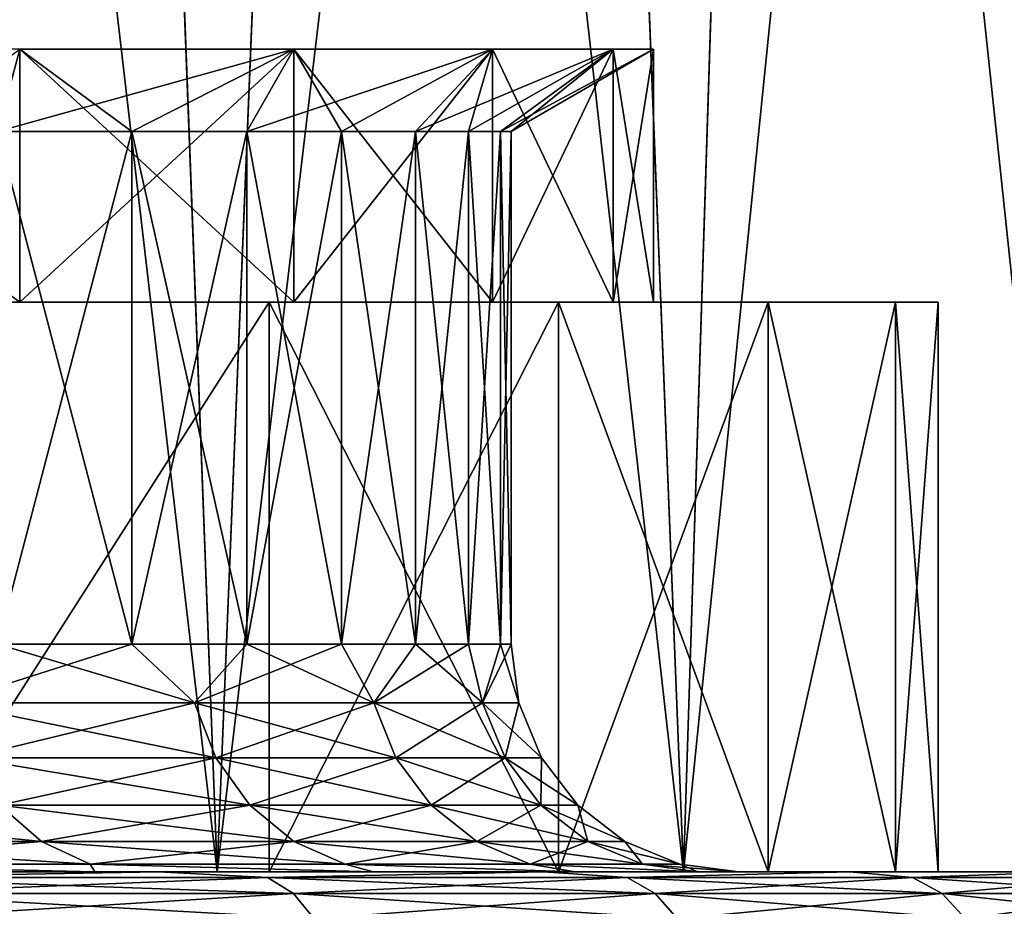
# Model space of a CAD drawing. Header units: millimetres. Extents: x -128 to 173, y -40 to 30.
# Tile 130 of 256: x 7.89 to 9.62, y -28.06 to -26.5. Entities that reach past the tile are written whole.
import ezdxf

# ---------------------------------------------------------------- set-up
doc = ezdxf.new("R2010")
doc.units = ezdxf.units.MM
doc.header["$LTSCALE"] = 56.728605
for name, color, linetype in [('11', 7, 'CONTINUOUS'), ('12', 7, 'CONTINUOUS'), ('13', 7, 'CONTINUOUS'), ('145', 7, 'CONTINUOUS'), ('146', 7, 'CONTINUOUS'), ('147', 7, 'CONTINUOUS'), ('148', 7, 'CONTINUOUS'), ('149', 7, 'CONTINUOUS'), ('150', 7, 'CONTINUOUS'), ('151', 7, 'CONTINUOUS'), ('152', 7, 'CONTINUOUS'), ('153', 7, 'CONTINUOUS'), ('154', 7, 'CONTINUOUS'), ('155', 7, 'CONTINUOUS'), ('156', 7, 'CONTINUOUS'), ('33', 7, 'CONTINUOUS'), ('34', 7, 'CONTINUOUS')]:
    doc.layers.add(name, color=color, linetype=linetype)

msp = doc.modelspace()

# ---------------------------------------------------------------- linework, layer by layer
at = {"layer": '11', "color": 7, "linetype": 'CONTINUOUS'}
for points in [[(8.2336, -28, 7.2943), (7.2943, -28, 8.2336), (6.4061, -28, 7.7436), (8.2336, -28, 7.2943)], [(7.3261, -28, 6.8797), (8.2336, -28, 7.2943), (6.4061, -28, 7.7436), (7.3261, -28, 6.8797)], [(7.2943, -28, -8.2336), (8.2336, -28, -7.2943), (6.4061, -28, -7.7436), (7.2943, -28, -8.2336)], [(6.4061, -28, -7.7436), (8.2336, -28, -7.2943), (7.3261, -28, -6.8797), (6.4061, -28, -7.7436)], [(9.0528, -28, 6.2487), (8.2336, -28, 7.2943), (7.3261, -28, 6.8797), (9.0528, -28, 6.2487)], [(8.1306, -28, 5.9072), (9.0528, -28, 6.2487), (7.3261, -28, 6.8797), (8.1306, -28, 5.9072)], [(8.2336, -28, -7.2943), (9.0528, -28, -6.2487), (7.3261, -28, -6.8797), (8.2336, -28, -7.2943)], [(7.3261, -28, -6.8797), (9.0528, -28, -6.2487), (8.1306, -28, -5.9072), (7.3261, -28, -6.8797)], [(9.74, -28, 5.1119), (9.0528, -28, 6.2487), (8.1306, -28, 5.9072), (9.74, -28, 5.1119)], [(8.8069, -28, 4.8416), (9.74, -28, 5.1119), (8.1306, -28, 5.9072), (8.8069, -28, 4.8416)], [(9.0528, -28, -6.2487), (9.74, -28, -5.1119), (8.1306, -28, -5.9072), (9.0528, -28, -6.2487)], [(8.1306, -28, -5.9072), (9.74, -28, -5.1119), (8.8069, -28, -4.8416), (8.1306, -28, -5.9072)], [(10.2852, -28, 3.9006), (9.74, -28, 5.1119), (8.8069, -28, 4.8416), (10.2852, -28, 3.9006)], [(9.3442, -28, 3.6997), (10.2852, -28, 3.9006), (8.8069, -28, 4.8416), (9.3442, -28, 3.6997)], [(9.74, -28, -5.1119), (10.2852, -28, -3.9006), (8.8069, -28, -4.8416), (9.74, -28, -5.1119)], [(8.8069, -28, -4.8416), (10.2852, -28, -3.9006), (9.3442, -28, -3.6997), (8.8069, -28, -4.8416)], [(10.6804, -28, 2.6324), (10.2852, -28, 3.9006), (9.3442, -28, 3.6997), (10.6804, -28, 2.6324)], [(9.7343, -28, 2.4993), (10.6804, -28, 2.6324), (9.3442, -28, 3.6997), (9.7343, -28, 2.4993)], [(10.2852, -28, -3.9006), (10.6804, -28, -2.6324), (9.3442, -28, -3.6997), (10.2852, -28, -3.9006)], [(9.3442, -28, -3.6997), (10.6804, -28, -2.6324), (9.7343, -28, -2.4993), (9.3442, -28, -3.6997)]]:
    msp.add_3dface(points, dxfattribs=at)
at = {"layer": '12', "color": 7, "linetype": 'CONTINUOUS'}
for points in [[(8.0246, -22.4815, -7.6638), (7.2943, -28, -8.2336), (7.5694, -22.2914, -8.1183), (8.0246, -22.4815, -7.6638)], [(8.2336, -28, -7.2943), (7.2943, -28, -8.2336), (8.0246, -22.4815, -7.6638), (8.2336, -28, -7.2943)], [(8.4515, -22.6683, -7.1852), (8.2336, -28, -7.2943), (8.0246, -22.4815, -7.6638), (8.4515, -22.6683, -7.1852)], [(8.8479, -22.849, -6.6858), (8.2336, -28, -7.2943), (8.4515, -22.6683, -7.1852), (8.8479, -22.849, -6.6858)], [(9.0528, -28, -6.2487), (8.2336, -28, -7.2943), (8.8479, -22.849, -6.6858), (9.0528, -28, -6.2487)], [(9.212, -23.021, -6.1691), (9.0528, -28, -6.2487), (8.8479, -22.849, -6.6858), (9.212, -23.021, -6.1691)], [(9.5429, -23.182, -5.6382), (9.0528, -28, -6.2487), (9.212, -23.021, -6.1691), (9.5429, -23.182, -5.6382)], [(9.74, -28, -5.1119), (9.0528, -28, -6.2487), (9.5429, -23.182, -5.6382), (9.74, -28, -5.1119)], [(9.8403, -23.3306, -5.096), (9.74, -28, -5.1119), (9.5429, -23.182, -5.6382), (9.8403, -23.3306, -5.096)]]:
    msp.add_3dface(points, dxfattribs=at)
at = {"layer": '13', "color": 7, "linetype": 'CONTINUOUS'}
for points in [[(7.2943, -28, 8.2336), (8.2336, -28, 7.2943), (7.5673, -22.2906, 8.1203), (7.2943, -28, 8.2336)], [(7.5673, -22.2906, 8.1203), (8.2336, -28, 7.2943), (8.0232, -22.4809, 7.6653), (7.5673, -22.2906, 8.1203)], [(8.0232, -22.4809, 7.6653), (8.2336, -28, 7.2943), (8.4506, -22.6679, 7.1863), (8.0232, -22.4809, 7.6653)], [(8.2336, -28, 7.2943), (9.0528, -28, 6.2487), (8.4506, -22.6679, 7.1863), (8.2336, -28, 7.2943)], [(8.4506, -22.6679, 7.1863), (9.0528, -28, 6.2487), (8.8471, -22.8487, 6.6869), (8.4506, -22.6679, 7.1863)], [(8.8471, -22.8487, 6.6869), (9.0528, -28, 6.2487), (9.2115, -23.0207, 6.17), (8.8471, -22.8487, 6.6869)], [(9.0528, -28, 6.2487), (9.74, -28, 5.1119), (9.2115, -23.0207, 6.17), (9.0528, -28, 6.2487)], [(9.2115, -23.0207, 6.17), (9.74, -28, 5.1119), (9.5426, -23.1818, 5.6387), (9.2115, -23.0207, 6.17)], [(9.5426, -23.1818, 5.6387), (9.74, -28, 5.1119), (9.84, -23.3304, 5.0965), (9.5426, -23.1818, 5.6387)]]:
    msp.add_3dface(points, dxfattribs=at)
at = {"layer": '145', "color": 7, "linetype": 'CONTINUOUS'}
for points in [[(7.8868, -27, 4.3357), (7.2812, -27, 5.2901), (7.8868, -26.5557, 4.3358), (7.8868, -27, 4.3357)], [(8.368, -27, 3.3131), (7.8868, -27, 4.3357), (8.368, -26.5557, 3.3131), (8.368, -27, 3.3131)], [(8.368, -26.5557, 3.3131), (7.8868, -27, 4.3357), (7.8868, -26.5557, 4.3358), (8.368, -26.5557, 3.3131)], [(8.7173, -27, 2.2382), (8.368, -27, 3.3131), (8.7172, -26.5557, 2.2382), (8.7173, -27, 2.2382)], [(8.7172, -26.5557, 2.2382), (8.368, -27, 3.3131), (8.368, -26.5557, 3.3131), (8.7172, -26.5557, 2.2382)], [(8.929, -26.5557, 1.128), (8.7173, -27, 2.2382), (8.7172, -26.5557, 2.2382), (8.929, -26.5557, 1.128)], [(8.929, -27, 1.128), (8.7173, -27, 2.2382), (8.929, -26.5557, 1.128), (8.929, -27, 1.128)], [(9, -27), (8.929, -27, 1.128), (9, -26.5557), (9, -27)], [(9, -26.5557), (8.929, -27, 1.128), (8.929, -26.5557, 1.128), (9, -26.5557)]]:
    msp.add_3dface(points, dxfattribs=at)
at = {"layer": '146', "color": 7, "linetype": 'CONTINUOUS'}
for points in [[(7.2812, -27, 5.2901), (7.8868, -27, 4.3357), (8.3249, -27, 4.5767), (7.2812, -27, 5.2901)], [(7.6856, -27, 5.584), (7.2812, -27, 5.2901), (8.3249, -27, 4.5767), (7.6856, -27, 5.584)], [(7.6856, -27, -5.584), (8.3249, -27, -4.5767), (7.2812, -27, -5.2901), (7.6856, -27, -5.584)], [(7.2812, -27, -5.2901), (8.3249, -27, -4.5767), (7.8868, -27, -4.3357), (7.2812, -27, -5.2901)], [(7.8868, -27, 4.3357), (8.368, -27, 3.3131), (8.8329, -27, 3.4972), (7.8868, -27, 4.3357)], [(8.3249, -27, 4.5767), (7.8868, -27, 4.3357), (8.8329, -27, 3.4972), (8.3249, -27, 4.5767)], [(8.3249, -27, -4.5767), (8.8329, -27, -3.4972), (7.8868, -27, -4.3357), (8.3249, -27, -4.5767)], [(7.8868, -27, -4.3357), (8.8329, -27, -3.4972), (8.368, -27, -3.3131), (7.8868, -27, -4.3357)], [(8.368, -27, 3.3131), (8.7173, -27, 2.2382), (9.2015, -27, 2.3626), (8.368, -27, 3.3131)], [(8.8329, -27, 3.4972), (8.368, -27, 3.3131), (9.2015, -27, 2.3626), (8.8329, -27, 3.4972)], [(8.8329, -27, -3.4972), (9.2015, -27, -2.3626), (8.368, -27, -3.3131), (8.8329, -27, -3.4972)], [(8.368, -27, -3.3131), (9.2015, -27, -2.3626), (8.7173, -27, -2.2382), (8.368, -27, -3.3131)], [(8.7173, -27, 2.2382), (8.929, -27, 1.128), (9.4251, -27, 1.1907), (8.7173, -27, 2.2382)], [(9.2015, -27, 2.3626), (8.7173, -27, 2.2382), (9.4251, -27, 1.1907), (9.2015, -27, 2.3626)], [(9.2015, -27, -2.3626), (9.4251, -27, -1.1907), (8.7173, -27, -2.2382), (9.2015, -27, -2.3626)], [(8.7173, -27, -2.2382), (9.4251, -27, -1.1907), (8.929, -27, -1.128), (8.7173, -27, -2.2382)], [(8.929, -27, 1.128), (9, -27), (9.4251, -27, 1.1907), (8.929, -27, 1.128)], [(9.5, -27), (9, -27), (8.929, -27, -1.128), (9.5, -27)], [(9.4251, -27, -1.1907), (9.5, -27), (8.929, -27, -1.128), (9.4251, -27, -1.1907)], [(9, -27), (9.5, -27), (9.4251, -27, 1.1907), (9, -27)]]:
    msp.add_3dface(points, dxfattribs=at)
at = {"layer": '147', "color": 7, "linetype": 'CONTINUOUS'}
for points in [[(7.6856, -27, 5.584), (8.3249, -27, 4.5767), (7.6857, -28, 5.584), (7.6856, -27, 5.584)], [(7.6857, -28, 5.584), (8.3249, -27, 4.5767), (8.3249, -28, 4.5766), (7.6857, -28, 5.584)], [(8.3249, -27, 4.5767), (8.8329, -27, 3.4972), (8.3249, -28, 4.5766), (8.3249, -27, 4.5767)], [(8.3249, -28, 4.5766), (8.8329, -27, 3.4972), (8.8329, -28, 3.4972), (8.3249, -28, 4.5766)], [(8.8329, -27, 3.4972), (9.2015, -27, 2.3626), (8.8329, -28, 3.4972), (8.8329, -27, 3.4972)], [(8.8329, -28, 3.4972), (9.2015, -27, 2.3626), (9.2015, -28, 2.3625), (8.8329, -28, 3.4972)], [(9.2015, -27, 2.3626), (9.4251, -27, 1.1907), (9.2015, -28, 2.3625), (9.2015, -27, 2.3626)], [(9.2015, -28, 2.3625), (9.4251, -27, 1.1907), (9.4251, -28, 1.1907), (9.2015, -28, 2.3625)], [(9.4251, -27, 1.1907), (9.5, -27), (9.4251, -28, 1.1907), (9.4251, -27, 1.1907)], [(9.5, -27), (9.5, -28), (9.4251, -28, 1.1907), (9.5, -27)]]:
    msp.add_3dface(points, dxfattribs=at)
at = {"layer": '148', "color": 7, "linetype": 'CONTINUOUS'}
for points in [[(8.3249, -27, -4.5767), (7.6856, -27, -5.584), (7.6857, -28, -5.584), (8.3249, -27, -4.5767)], [(8.3249, -28, -4.5766), (8.3249, -27, -4.5767), (7.6857, -28, -5.584), (8.3249, -28, -4.5766)], [(8.8329, -27, -3.4972), (8.3249, -27, -4.5767), (8.8329, -28, -3.4972), (8.8329, -27, -3.4972)], [(8.8329, -28, -3.4972), (8.3249, -27, -4.5767), (8.3249, -28, -4.5766), (8.8329, -28, -3.4972)], [(9.2015, -27, -2.3626), (8.8329, -27, -3.4972), (9.2015, -28, -2.3625), (9.2015, -27, -2.3626)], [(9.2015, -28, -2.3625), (8.8329, -27, -3.4972), (8.8329, -28, -3.4972), (9.2015, -28, -2.3625)], [(9.4251, -27, -1.1907), (9.2015, -27, -2.3626), (9.4251, -28, -1.1907), (9.4251, -27, -1.1907)], [(9.4251, -28, -1.1907), (9.2015, -27, -2.3626), (9.2015, -28, -2.3625), (9.4251, -28, -1.1907)], [(9.5, -27), (9.4251, -27, -1.1907), (9.5, -28), (9.5, -27)], [(9.5, -28), (9.4251, -27, -1.1907), (9.4251, -28, -1.1907), (9.5, -28)]]:
    msp.add_3dface(points, dxfattribs=at)
at = {"layer": '149', "color": 7, "linetype": 'CONTINUOUS'}
for points in [[(7.6857, -28, 5.584), (8.3249, -28, 4.5766), (7.4028, -28, 5.3779), (7.6857, -28, 5.584)], [(7.4028, -28, 5.3779), (8.3249, -28, 4.5766), (8.0185, -28, 4.4076), (7.4028, -28, 5.3779)], [(8.3249, -28, -4.5766), (7.6857, -28, -5.584), (7.4028, -28, -5.3778), (8.3249, -28, -4.5766)], [(8.0185, -28, -4.4075), (8.3249, -28, -4.5766), (7.4028, -28, -5.3778), (8.0185, -28, -4.4075)], [(8.3249, -28, 4.5766), (8.8329, -28, 3.4972), (8.0185, -28, 4.4076), (8.3249, -28, 4.5766)], [(8.0185, -28, 4.4076), (8.8329, -28, 3.4972), (8.5077, -28, 3.3678), (8.0185, -28, 4.4076)], [(8.8329, -28, -3.4972), (8.3249, -28, -4.5766), (8.0185, -28, -4.4075), (8.8329, -28, -3.4972)], [(8.5077, -28, -3.3678), (8.8329, -28, -3.4972), (8.0185, -28, -4.4075), (8.5077, -28, -3.3678)], [(8.8329, -28, 3.4972), (9.2015, -28, 2.3625), (8.5077, -28, 3.3678), (8.8329, -28, 3.4972)], [(8.5077, -28, 3.3678), (9.2015, -28, 2.3625), (8.8627, -28, 2.2749), (8.5077, -28, 3.3678)], [(9.2015, -28, -2.3625), (8.8329, -28, -3.4972), (8.5077, -28, -3.3678), (9.2015, -28, -2.3625)], [(8.8627, -28, -2.2748), (9.2015, -28, -2.3625), (8.5077, -28, -3.3678), (8.8627, -28, -2.2748)], [(9.2015, -28, 2.3625), (9.4251, -28, 1.1907), (8.8627, -28, 2.2749), (9.2015, -28, 2.3625)], [(8.8627, -28, 2.2749), (9.4251, -28, 1.1907), (9.0779, -28, 1.1461), (8.8627, -28, 2.2749)], [(9.4251, -28, -1.1907), (9.2015, -28, -2.3625), (8.8627, -28, -2.2748), (9.4251, -28, -1.1907)], [(9.0779, -28, -1.146), (9.4251, -28, -1.1907), (8.8627, -28, -2.2748), (9.0779, -28, -1.146)], [(9.4251, -28, 1.1907), (9.5, -28), (9.0779, -28, 1.1461), (9.4251, -28, 1.1907)], [(9.5, -28), (9.15, -28), (9.0779, -28, 1.1461), (9.5, -28)], [(9.15, -28), (9.4251, -28, -1.1907), (9.0779, -28, -1.146), (9.15, -28)], [(9.5, -28), (9.4251, -28, -1.1907), (9.15, -28), (9.5, -28)]]:
    msp.add_3dface(points, dxfattribs=at)
at = {"layer": '150', "color": 7, "linetype": 'CONTINUOUS'}
for points in [[(7.8476, -27.6, 3.87), (8.0839, -27.6, 3.3485), (7.8476, -26.7, 3.87), (7.8476, -27.6, 3.87)], [(7.8476, -26.7, 3.87), (8.0839, -27.6, 3.3485), (8.0839, -26.7, 3.3486), (7.8476, -26.7, 3.87)], [(8.0839, -27.6, 3.3485), (8.2856, -27.6, 2.8126), (8.0839, -26.7, 3.3486), (8.0839, -27.6, 3.3485)], [(8.0839, -26.7, 3.3486), (8.2856, -27.6, 2.8126), (8.2857, -26.7, 2.8125), (8.0839, -26.7, 3.3486)], [(8.2856, -27.6, 2.8126), (8.4519, -27.6, 2.2647), (8.2857, -26.7, 2.8125), (8.2856, -27.6, 2.8126)], [(8.2857, -26.7, 2.8125), (8.4519, -27.6, 2.2647), (8.4518, -26.7, 2.2648), (8.2857, -26.7, 2.8125)], [(8.4519, -27.6, 2.2647), (8.5819, -27.6, 1.707), (8.4518, -26.7, 2.2648), (8.4519, -27.6, 2.2647)], [(8.4518, -26.7, 2.2648), (8.5819, -27.6, 1.707), (8.5819, -26.7, 1.7069), (8.4518, -26.7, 2.2648)], [(8.5819, -27.6, 1.707), (8.6751, -27.6, 1.1421), (8.5819, -26.7, 1.7069), (8.5819, -27.6, 1.707)], [(8.5819, -26.7, 1.7069), (8.6751, -27.6, 1.1421), (8.6751, -26.7, 1.1421), (8.5819, -26.7, 1.7069)], [(8.6751, -27.6, 1.1421), (8.7313, -27.6, 0.5723), (8.6751, -26.7, 1.1421), (8.6751, -27.6, 1.1421)], [(8.6751, -26.7, 1.1421), (8.7313, -27.6, 0.5723), (8.7313, -26.7, 0.5722), (8.6751, -26.7, 1.1421)], [(8.7313, -27.6, 0.5723), (8.75, -27.6), (8.7313, -26.7, 0.5722), (8.7313, -27.6, 0.5723)], [(8.7313, -26.7, 0.5722), (8.75, -27.6), (8.75, -26.7), (8.7313, -26.7, 0.5722)]]:
    msp.add_3dface(points, dxfattribs=at)
at = {"layer": '151', "color": 7, "linetype": 'CONTINUOUS'}
for points in [[(7.8868, -26.5557, 4.3358), (7.8476, -26.7, 3.87), (8.0839, -26.7, 3.3486), (7.8868, -26.5557, 4.3358)], [(8.368, -26.5557, 3.3131), (7.8868, -26.5557, 4.3358), (8.0839, -26.7, 3.3486), (8.368, -26.5557, 3.3131)], [(8.368, -26.5557, 3.3131), (8.0839, -26.7, 3.3486), (8.2857, -26.7, 2.8125), (8.368, -26.5557, 3.3131)], [(8.368, -26.5557, 3.3131), (8.2857, -26.7, 2.8125), (8.4518, -26.7, 2.2648), (8.368, -26.5557, 3.3131)], [(8.7172, -26.5557, 2.2382), (8.368, -26.5557, 3.3131), (8.4518, -26.7, 2.2648), (8.7172, -26.5557, 2.2382)], [(8.7172, -26.5557, 2.2382), (8.4518, -26.7, 2.2648), (8.5819, -26.7, 1.7069), (8.7172, -26.5557, 2.2382)], [(8.7172, -26.5557, 2.2382), (8.5819, -26.7, 1.7069), (8.6751, -26.7, 1.1421), (8.7172, -26.5557, 2.2382)], [(8.929, -26.5557, 1.128), (8.7172, -26.5557, 2.2382), (8.6751, -26.7, 1.1421), (8.929, -26.5557, 1.128)], [(8.929, -26.5557, 1.128), (8.6751, -26.7, 1.1421), (8.7313, -26.7, 0.5722), (8.929, -26.5557, 1.128)], [(8.929, -26.5557, 1.128), (8.7313, -26.7, 0.5722), (8.75, -26.7), (8.929, -26.5557, 1.128)], [(9, -26.5557), (8.929, -26.5557, 1.128), (8.75, -26.7), (9, -26.5557)]]:
    msp.add_3dface(points, dxfattribs=at)
at = {"layer": '152', "color": 7, "linetype": 'CONTINUOUS'}
for points in [[(8.0839, -27.6, -3.3485), (7.8476, -27.6, -3.87), (8.0839, -26.7, -3.3486), (8.0839, -27.6, -3.3485)], [(8.0839, -26.7, -3.3486), (7.8476, -27.6, -3.87), (7.8476, -26.7, -3.87), (8.0839, -26.7, -3.3486)], [(8.2856, -27.6, -2.8126), (8.0839, -27.6, -3.3485), (8.2857, -26.7, -2.8125), (8.2856, -27.6, -2.8126)], [(8.2857, -26.7, -2.8125), (8.0839, -27.6, -3.3485), (8.0839, -26.7, -3.3486), (8.2857, -26.7, -2.8125)], [(8.4519, -27.6, -2.2647), (8.2856, -27.6, -2.8126), (8.4518, -26.7, -2.2648), (8.4519, -27.6, -2.2647)], [(8.4518, -26.7, -2.2648), (8.2856, -27.6, -2.8126), (8.2857, -26.7, -2.8125), (8.4518, -26.7, -2.2648)], [(8.5819, -26.7, -1.7069), (8.4519, -27.6, -2.2647), (8.4518, -26.7, -2.2648), (8.5819, -26.7, -1.7069)], [(8.5819, -27.6, -1.707), (8.4519, -27.6, -2.2647), (8.5819, -26.7, -1.7069), (8.5819, -27.6, -1.707)], [(8.6751, -27.6, -1.1421), (8.5819, -27.6, -1.707), (8.6751, -26.7, -1.1421), (8.6751, -27.6, -1.1421)], [(8.6751, -26.7, -1.1421), (8.5819, -27.6, -1.707), (8.5819, -26.7, -1.7069), (8.6751, -26.7, -1.1421)], [(8.7313, -27.6, -0.5723), (8.6751, -27.6, -1.1421), (8.7313, -26.7, -0.5722), (8.7313, -27.6, -0.5723)], [(8.7313, -26.7, -0.5722), (8.6751, -27.6, -1.1421), (8.6751, -26.7, -1.1421), (8.7313, -26.7, -0.5722)], [(8.75, -26.7), (8.75, -27.6), (8.7313, -27.6, -0.5723), (8.75, -26.7)], [(8.75, -26.7), (8.7313, -27.6, -0.5723), (8.7313, -26.7, -0.5722), (8.75, -26.7)]]:
    msp.add_3dface(points, dxfattribs=at)
at = {"layer": '153', "color": 7, "linetype": 'CONTINUOUS'}
for points in [[(8.0839, -26.7, -3.3486), (7.8476, -26.7, -3.87), (8.368, -26.5557, -3.3131), (8.0839, -26.7, -3.3486)], [(8.368, -26.5557, -3.3131), (7.8476, -26.7, -3.87), (7.8868, -26.5557, -4.3358), (8.368, -26.5557, -3.3131)], [(8.2857, -26.7, -2.8125), (8.0839, -26.7, -3.3486), (8.368, -26.5557, -3.3131), (8.2857, -26.7, -2.8125)], [(8.4518, -26.7, -2.2648), (8.2857, -26.7, -2.8125), (8.7172, -26.5557, -2.2382), (8.4518, -26.7, -2.2648)], [(8.7172, -26.5557, -2.2382), (8.2857, -26.7, -2.8125), (8.368, -26.5557, -3.3131), (8.7172, -26.5557, -2.2382)], [(8.5819, -26.7, -1.7069), (8.4518, -26.7, -2.2648), (8.7172, -26.5557, -2.2382), (8.5819, -26.7, -1.7069)], [(8.6751, -26.7, -1.1421), (8.5819, -26.7, -1.7069), (8.929, -26.5557, -1.128), (8.6751, -26.7, -1.1421)], [(8.929, -26.5557, -1.128), (8.5819, -26.7, -1.7069), (8.7172, -26.5557, -2.2382), (8.929, -26.5557, -1.128)], [(8.7313, -26.7, -0.5722), (8.6751, -26.7, -1.1421), (8.929, -26.5557, -1.128), (8.7313, -26.7, -0.5722)], [(9, -26.5557), (8.75, -26.7), (8.7313, -26.7, -0.5722), (9, -26.5557)], [(9, -26.5557), (8.7313, -26.7, -0.5722), (8.929, -26.5557, -1.128), (9, -26.5557)]]:
    msp.add_3dface(points, dxfattribs=at)
at = {"layer": '154', "color": 7, "linetype": 'CONTINUOUS'}
for points in [[(7.8476, -27.6, -3.87), (8.0839, -27.6, -3.3485), (7.7597, -27.7031, -4.0726), (7.8476, -27.6, -3.87)], [(7.7597, -27.7031, -4.0726), (8.0839, -27.6, -3.3485), (8.194, -27.7031, -3.1076), (7.7597, -27.7031, -4.0726)], [(8.0839, -27.6, -3.3485), (8.2856, -27.6, -2.8126), (8.194, -27.7031, -3.1076), (8.0839, -27.6, -3.3485)], [(8.2856, -27.6, -2.8126), (8.4519, -27.6, -2.2647), (8.194, -27.7031, -3.1076), (8.2856, -27.6, -2.8126)], [(8.194, -27.7031, -3.1076), (8.4519, -27.6, -2.2647), (8.5089, -27.7031, -2.0972), (8.194, -27.7031, -3.1076)], [(8.4519, -27.6, -2.2647), (8.5819, -27.6, -1.707), (8.5089, -27.7031, -2.0972), (8.4519, -27.6, -2.2647)], [(8.5819, -27.6, -1.707), (8.6751, -27.6, -1.1421), (8.5089, -27.7031, -2.0972), (8.5819, -27.6, -1.707)], [(8.5089, -27.7031, -2.0972), (8.6751, -27.6, -1.1421), (8.6996, -27.7031, -1.0563), (8.5089, -27.7031, -2.0972)], [(8.6751, -27.6, -1.1421), (8.7313, -27.6, -0.5723), (8.6996, -27.7031, -1.0563), (8.6751, -27.6, -1.1421)], [(8.7313, -27.6, -0.5723), (8.75, -27.6), (8.6996, -27.7031, -1.0563), (8.7313, -27.6, -0.5723)], [(8.6996, -27.7031, -1.0563), (8.75, -27.6), (8.7635, -27.7031), (8.6996, -27.7031, -1.0563)], [(7.7597, -27.7031, -4.0726), (8.194, -27.7031, -3.1076), (7.7951, -27.7997, -4.0912), (7.7597, -27.7031, -4.0726)], [(7.7951, -27.7997, -4.0912), (8.194, -27.7031, -3.1076), (8.2314, -27.7997, -3.1217), (7.7951, -27.7997, -4.0912)], [(8.194, -27.7031, -3.1076), (8.5089, -27.7031, -2.0972), (8.2314, -27.7997, -3.1217), (8.194, -27.7031, -3.1076)], [(8.2314, -27.7997, -3.1217), (8.5089, -27.7031, -2.0972), (8.5476, -27.7997, -2.1068), (8.2314, -27.7997, -3.1217)], [(8.5089, -27.7031, -2.0972), (8.6996, -27.7031, -1.0563), (8.5476, -27.7997, -2.1068), (8.5089, -27.7031, -2.0972)], [(8.5476, -27.7997, -2.1068), (8.6996, -27.7031, -1.0563), (8.7392, -27.7997, -1.0611), (8.5476, -27.7997, -2.1068)], [(8.6996, -27.7031, -1.0563), (8.7635, -27.7031), (8.7392, -27.7997, -1.0611), (8.6996, -27.7031, -1.0563)], [(8.7392, -27.7997, -1.0611), (8.7635, -27.7031), (8.8034, -27.7997), (8.7392, -27.7997, -1.0611)], [(7.7951, -27.7997, -4.0912), (8.2314, -27.7997, -3.1217), (7.8513, -27.8827, -4.1207), (7.7951, -27.7997, -4.0912)], [(7.8513, -27.8827, -4.1207), (8.2314, -27.7997, -3.1217), (8.2908, -27.8827, -3.1443), (7.8513, -27.8827, -4.1207)], [(8.2314, -27.7997, -3.1217), (8.5476, -27.7997, -2.1068), (8.2908, -27.8827, -3.1443), (8.2314, -27.7997, -3.1217)], [(8.2908, -27.8827, -3.1443), (8.5476, -27.7997, -2.1068), (8.6094, -27.8827, -2.122), (8.2908, -27.8827, -3.1443)], [(8.5476, -27.7997, -2.1068), (8.7392, -27.7997, -1.0611), (8.6094, -27.8827, -2.122), (8.5476, -27.7997, -2.1068)], [(8.6094, -27.8827, -2.122), (8.7392, -27.7997, -1.0611), (8.8024, -27.8827, -1.0688), (8.6094, -27.8827, -2.122)], [(8.7392, -27.7997, -1.0611), (8.8034, -27.7997), (8.8024, -27.8827, -1.0688), (8.7392, -27.7997, -1.0611)], [(8.8024, -27.8827, -1.0688), (8.8034, -27.7997), (8.867, -27.8827), (8.8024, -27.8827, -1.0688)], [(7.3656, -27.9464, -5.0841), (7.8513, -27.8827, -4.1207), (7.9248, -27.9464, -4.1592), (7.3656, -27.9464, -5.0841)], [(7.8513, -27.8827, -4.1207), (8.2908, -27.8827, -3.1443), (7.9248, -27.9464, -4.1592), (7.8513, -27.8827, -4.1207)], [(7.9248, -27.9464, -4.1592), (8.2908, -27.8827, -3.1443), (8.3683, -27.9464, -3.1737), (7.9248, -27.9464, -4.1592)], [(8.2908, -27.8827, -3.1443), (8.6094, -27.8827, -2.122), (8.3683, -27.9464, -3.1737), (8.2908, -27.8827, -3.1443)], [(8.3683, -27.9464, -3.1737), (8.6094, -27.8827, -2.122), (8.6898, -27.9464, -2.1419), (8.3683, -27.9464, -3.1737)], [(8.6094, -27.8827, -2.122), (8.8024, -27.8827, -1.0688), (8.6898, -27.9464, -2.1419), (8.6094, -27.8827, -2.122)], [(8.6898, -27.9464, -2.1419), (8.8024, -27.8827, -1.0688), (8.8847, -27.9464, -1.0788), (8.6898, -27.9464, -2.1419)], [(8.8024, -27.8827, -1.0688), (8.867, -27.8827), (8.8847, -27.9464, -1.0788), (8.8024, -27.8827, -1.0688)], [(8.8847, -27.9464, -1.0788), (8.867, -27.8827), (8.9499, -27.9464), (8.8847, -27.9464, -1.0788)], [(7.3656, -27.9464, -5.0841), (7.9248, -27.9464, -4.1592), (7.4451, -27.9864, -5.139), (7.3656, -27.9464, -5.0841)], [(7.4451, -27.9864, -5.139), (7.9248, -27.9464, -4.1592), (8.0103, -27.9864, -4.2041), (7.4451, -27.9864, -5.139)], [(7.9248, -27.9464, -4.1592), (8.3683, -27.9464, -3.1737), (8.0103, -27.9864, -4.2041), (7.9248, -27.9464, -4.1592)], [(8.0103, -27.9864, -4.2041), (8.3683, -27.9464, -3.1737), (8.4586, -27.9864, -3.2079), (8.0103, -27.9864, -4.2041)], [(8.3683, -27.9464, -3.1737), (8.6898, -27.9464, -2.1419), (8.4586, -27.9864, -3.2079), (8.3683, -27.9464, -3.1737)], [(8.4586, -27.9864, -3.2079), (8.6898, -27.9464, -2.1419), (8.7836, -27.9864, -2.165), (8.4586, -27.9864, -3.2079)], [(8.6898, -27.9464, -2.1419), (8.8847, -27.9464, -1.0788), (8.7836, -27.9864, -2.165), (8.6898, -27.9464, -2.1419)], [(8.7836, -27.9864, -2.165), (8.8847, -27.9464, -1.0788), (8.9805, -27.9864, -1.0904), (8.7836, -27.9864, -2.165)], [(8.8847, -27.9464, -1.0788), (8.9499, -27.9464), (8.9805, -27.9864, -1.0904), (8.8847, -27.9464, -1.0788)], [(8.9805, -27.9864, -1.0904), (8.9499, -27.9464), (9.0465, -27.9864), (8.9805, -27.9864, -1.0904)], [(8.0185, -28, -4.4075), (7.4028, -28, -5.3778), (7.4451, -27.9864, -5.139), (8.0185, -28, -4.4075)], [(8.0185, -28, -4.4075), (7.4451, -27.9864, -5.139), (8.0103, -27.9864, -4.2041), (8.0185, -28, -4.4075)], [(8.5077, -28, -3.3678), (8.0185, -28, -4.4075), (8.0103, -27.9864, -4.2041), (8.5077, -28, -3.3678)], [(8.5077, -28, -3.3678), (8.0103, -27.9864, -4.2041), (8.4586, -27.9864, -3.2079), (8.5077, -28, -3.3678)], [(8.8627, -28, -2.2748), (8.5077, -28, -3.3678), (8.4586, -27.9864, -3.2079), (8.8627, -28, -2.2748)], [(8.8627, -28, -2.2748), (8.4586, -27.9864, -3.2079), (8.7836, -27.9864, -2.165), (8.8627, -28, -2.2748)], [(9.0779, -28, -1.146), (8.8627, -28, -2.2748), (8.7836, -27.9864, -2.165), (9.0779, -28, -1.146)], [(9.0779, -28, -1.146), (8.7836, -27.9864, -2.165), (8.9805, -27.9864, -1.0904), (9.0779, -28, -1.146)], [(9.0779, -28, -1.146), (8.9805, -27.9864, -1.0904), (9.0465, -27.9864), (9.0779, -28, -1.146)], [(9.15, -28), (9.0779, -28, -1.146), (9.0465, -27.9864), (9.15, -28)]]:
    msp.add_3dface(points, dxfattribs=at)
at = {"layer": '155', "color": 7, "linetype": 'CONTINUOUS'}
for points in [[(8.194, -27.7031, 3.1076), (7.8476, -27.6, 3.87), (7.7597, -27.7031, 4.0726), (8.194, -27.7031, 3.1076)], [(8.0839, -27.6, 3.3485), (7.8476, -27.6, 3.87), (8.194, -27.7031, 3.1076), (8.0839, -27.6, 3.3485)], [(8.2856, -27.6, 2.8126), (8.0839, -27.6, 3.3485), (8.194, -27.7031, 3.1076), (8.2856, -27.6, 2.8126)], [(8.5089, -27.7031, 2.0972), (8.2856, -27.6, 2.8126), (8.194, -27.7031, 3.1076), (8.5089, -27.7031, 2.0972)], [(8.4519, -27.6, 2.2647), (8.2856, -27.6, 2.8126), (8.5089, -27.7031, 2.0972), (8.4519, -27.6, 2.2647)], [(8.5819, -27.6, 1.707), (8.4519, -27.6, 2.2647), (8.5089, -27.7031, 2.0972), (8.5819, -27.6, 1.707)], [(8.6996, -27.7031, 1.0563), (8.5819, -27.6, 1.707), (8.5089, -27.7031, 2.0972), (8.6996, -27.7031, 1.0563)], [(8.6751, -27.6, 1.1421), (8.5819, -27.6, 1.707), (8.6996, -27.7031, 1.0563), (8.6751, -27.6, 1.1421)], [(8.7313, -27.6, 0.5723), (8.6751, -27.6, 1.1421), (8.6996, -27.7031, 1.0563), (8.7313, -27.6, 0.5723)], [(8.7635, -27.7031), (8.7313, -27.6, 0.5723), (8.6996, -27.7031, 1.0563), (8.7635, -27.7031)], [(8.75, -27.6), (8.7313, -27.6, 0.5723), (8.7635, -27.7031), (8.75, -27.6)], [(8.194, -27.7031, 3.1076), (7.7597, -27.7031, 4.0726), (8.2314, -27.7997, 3.1217), (8.194, -27.7031, 3.1076)], [(8.2314, -27.7997, 3.1217), (7.7597, -27.7031, 4.0726), (7.7951, -27.7997, 4.0912), (8.2314, -27.7997, 3.1217)], [(8.5089, -27.7031, 2.0972), (8.194, -27.7031, 3.1076), (8.5476, -27.7997, 2.1068), (8.5089, -27.7031, 2.0972)], [(8.5476, -27.7997, 2.1068), (8.194, -27.7031, 3.1076), (8.2314, -27.7997, 3.1217), (8.5476, -27.7997, 2.1068)], [(8.6996, -27.7031, 1.0563), (8.5089, -27.7031, 2.0972), (8.7392, -27.7997, 1.0611), (8.6996, -27.7031, 1.0563)], [(8.7392, -27.7997, 1.0611), (8.5089, -27.7031, 2.0972), (8.5476, -27.7997, 2.1068), (8.7392, -27.7997, 1.0611)], [(8.8034, -27.7997), (8.7635, -27.7031), (8.6996, -27.7031, 1.0563), (8.8034, -27.7997)], [(8.8034, -27.7997), (8.6996, -27.7031, 1.0563), (8.7392, -27.7997, 1.0611), (8.8034, -27.7997)], [(8.2314, -27.7997, 3.1217), (7.7951, -27.7997, 4.0912), (8.2908, -27.8827, 3.1443), (8.2314, -27.7997, 3.1217)], [(8.2908, -27.8827, 3.1443), (7.7951, -27.7997, 4.0912), (7.8513, -27.8827, 4.1207), (8.2908, -27.8827, 3.1443)], [(8.5476, -27.7997, 2.1068), (8.2314, -27.7997, 3.1217), (8.6094, -27.8827, 2.122), (8.5476, -27.7997, 2.1068)], [(8.6094, -27.8827, 2.122), (8.2314, -27.7997, 3.1217), (8.2908, -27.8827, 3.1443), (8.6094, -27.8827, 2.122)], [(8.7392, -27.7997, 1.0611), (8.5476, -27.7997, 2.1068), (8.8024, -27.8827, 1.0688), (8.7392, -27.7997, 1.0611)], [(8.8024, -27.8827, 1.0688), (8.5476, -27.7997, 2.1068), (8.6094, -27.8827, 2.122), (8.8024, -27.8827, 1.0688)], [(8.867, -27.8827), (8.8034, -27.7997), (8.7392, -27.7997, 1.0611), (8.867, -27.8827)], [(8.867, -27.8827), (8.7392, -27.7997, 1.0611), (8.8024, -27.8827, 1.0688), (8.867, -27.8827)], [(7.8513, -27.8827, 4.1207), (7.2974, -27.8827, 5.037), (7.9248, -27.9464, 4.1592), (7.8513, -27.8827, 4.1207)], [(7.9248, -27.9464, 4.1592), (7.2974, -27.8827, 5.037), (7.3656, -27.9464, 5.0841), (7.9248, -27.9464, 4.1592)], [(8.2908, -27.8827, 3.1443), (7.8513, -27.8827, 4.1207), (8.3683, -27.9464, 3.1737), (8.2908, -27.8827, 3.1443)], [(8.3683, -27.9464, 3.1737), (7.8513, -27.8827, 4.1207), (7.9248, -27.9464, 4.1592), (8.3683, -27.9464, 3.1737)], [(8.6094, -27.8827, 2.122), (8.2908, -27.8827, 3.1443), (8.6898, -27.9464, 2.1419), (8.6094, -27.8827, 2.122)], [(8.6898, -27.9464, 2.1419), (8.2908, -27.8827, 3.1443), (8.3683, -27.9464, 3.1737), (8.6898, -27.9464, 2.1419)], [(8.8024, -27.8827, 1.0688), (8.6094, -27.8827, 2.122), (8.8847, -27.9464, 1.0788), (8.8024, -27.8827, 1.0688)], [(8.8847, -27.9464, 1.0788), (8.6094, -27.8827, 2.122), (8.6898, -27.9464, 2.1419), (8.8847, -27.9464, 1.0788)], [(8.9499, -27.9464), (8.867, -27.8827), (8.8024, -27.8827, 1.0688), (8.9499, -27.9464)], [(8.9499, -27.9464), (8.8024, -27.8827, 1.0688), (8.8847, -27.9464, 1.0788), (8.9499, -27.9464)], [(7.9248, -27.9464, 4.1592), (7.3656, -27.9464, 5.0841), (8.0103, -27.9864, 4.2041), (7.9248, -27.9464, 4.1592)], [(8.0103, -27.9864, 4.2041), (7.3656, -27.9464, 5.0841), (7.4451, -27.9864, 5.139), (8.0103, -27.9864, 4.2041)], [(8.3683, -27.9464, 3.1737), (7.9248, -27.9464, 4.1592), (8.4586, -27.9864, 3.2079), (8.3683, -27.9464, 3.1737)], [(8.4586, -27.9864, 3.2079), (7.9248, -27.9464, 4.1592), (8.0103, -27.9864, 4.2041), (8.4586, -27.9864, 3.2079)], [(8.6898, -27.9464, 2.1419), (8.3683, -27.9464, 3.1737), (8.7836, -27.9864, 2.165), (8.6898, -27.9464, 2.1419)], [(8.7836, -27.9864, 2.165), (8.3683, -27.9464, 3.1737), (8.4586, -27.9864, 3.2079), (8.7836, -27.9864, 2.165)], [(8.8847, -27.9464, 1.0788), (8.6898, -27.9464, 2.1419), (8.9805, -27.9864, 1.0904), (8.8847, -27.9464, 1.0788)], [(8.9805, -27.9864, 1.0904), (8.6898, -27.9464, 2.1419), (8.7836, -27.9864, 2.165), (8.9805, -27.9864, 1.0904)], [(9.0465, -27.9864), (8.9499, -27.9464), (8.8847, -27.9464, 1.0788), (9.0465, -27.9864)], [(9.0465, -27.9864), (8.8847, -27.9464, 1.0788), (8.9805, -27.9864, 1.0904), (9.0465, -27.9864)], [(7.4028, -28, 5.3779), (8.0185, -28, 4.4076), (7.4451, -27.9864, 5.139), (7.4028, -28, 5.3779)], [(8.0185, -28, 4.4076), (8.0103, -27.9864, 4.2041), (7.4451, -27.9864, 5.139), (8.0185, -28, 4.4076)], [(8.0185, -28, 4.4076), (8.5077, -28, 3.3678), (8.0103, -27.9864, 4.2041), (8.0185, -28, 4.4076)], [(8.5077, -28, 3.3678), (8.4586, -27.9864, 3.2079), (8.0103, -27.9864, 4.2041), (8.5077, -28, 3.3678)], [(8.5077, -28, 3.3678), (8.8627, -28, 2.2749), (8.4586, -27.9864, 3.2079), (8.5077, -28, 3.3678)], [(8.8627, -28, 2.2749), (8.7836, -27.9864, 2.165), (8.4586, -27.9864, 3.2079), (8.8627, -28, 2.2749)], [(8.8627, -28, 2.2749), (9.0779, -28, 1.1461), (8.7836, -27.9864, 2.165), (8.8627, -28, 2.2749)], [(9.0779, -28, 1.1461), (8.9805, -27.9864, 1.0904), (8.7836, -27.9864, 2.165), (9.0779, -28, 1.1461)], [(9.0779, -28, 1.1461), (9.15, -28), (8.9805, -27.9864, 1.0904), (9.0779, -28, 1.1461)], [(9.15, -28), (9.0465, -27.9864), (8.9805, -27.9864, 1.0904), (9.15, -28)]]:
    msp.add_3dface(points, dxfattribs=at)
at = {"layer": '156', "color": 7, "linetype": 'CONTINUOUS'}
for points in [[(7.2812, -27, -5.2901), (7.8868, -27, -4.3357), (7.2812, -26.5557, -5.2901), (7.2812, -27, -5.2901)], [(7.8868, -27, -4.3357), (7.8868, -26.5557, -4.3358), (7.2812, -26.5557, -5.2901), (7.8868, -27, -4.3357)], [(7.8868, -27, -4.3357), (8.368, -27, -3.3131), (7.8868, -26.5557, -4.3358), (7.8868, -27, -4.3357)], [(8.368, -27, -3.3131), (8.368, -26.5557, -3.3131), (7.8868, -26.5557, -4.3358), (8.368, -27, -3.3131)], [(8.368, -27, -3.3131), (8.7173, -27, -2.2382), (8.368, -26.5557, -3.3131), (8.368, -27, -3.3131)], [(8.7173, -27, -2.2382), (8.7172, -26.5557, -2.2382), (8.368, -26.5557, -3.3131), (8.7173, -27, -2.2382)], [(8.7173, -27, -2.2382), (8.929, -27, -1.128), (8.7172, -26.5557, -2.2382), (8.7173, -27, -2.2382)], [(8.929, -27, -1.128), (8.929, -26.5557, -1.128), (8.7172, -26.5557, -2.2382), (8.929, -27, -1.128)], [(9, -27), (9, -26.5557), (8.929, -26.5557, -1.128), (9, -27)], [(8.929, -27, -1.128), (9, -27), (8.929, -26.5557, -1.128), (8.929, -27, -1.128)]]:
    msp.add_3dface(points, dxfattribs=at)
at = {"layer": '33', "color": 7, "linetype": 'CONTINUOUS'}
for points in [[(8.1306, -28, 5.9072), (7.3261, -28, 6.8797), (7.5688, -28.0098, 6.7054), (8.1306, -28, 5.9072)], [(8.3219, -28.0098, 5.7442), (8.1306, -28, 5.9072), (7.5688, -28.0098, 6.7054), (8.3219, -28.0098, 5.7442)], [(8.3219, -28.0098, 5.7442), (7.5688, -28.0098, 6.7054), (8.3678, -28.0382, 5.7759), (8.3219, -28.0098, 5.7442)], [(8.3678, -28.0382, 5.7759), (7.5688, -28.0098, 6.7054), (7.6106, -28.0382, 6.7424), (8.3678, -28.0382, 5.7759)], [(8.8069, -28, 4.8416), (8.1306, -28, 5.9072), (8.3219, -28.0098, 5.7442), (8.8069, -28, 4.8416)], [(8.9536, -28.0098, 4.6992), (8.8069, -28, 4.8416), (8.3219, -28.0098, 5.7442), (8.9536, -28.0098, 4.6992)], [(8.9536, -28.0098, 4.6992), (8.3219, -28.0098, 5.7442), (9.003, -28.0382, 4.7251), (8.9536, -28.0098, 4.6992)], [(9.003, -28.0382, 4.7251), (8.3219, -28.0098, 5.7442), (8.3678, -28.0382, 5.7759), (9.003, -28.0382, 4.7251)], [(9.3442, -28, 3.6997), (8.8069, -28, 4.8416), (8.9536, -28.0098, 4.6992), (9.3442, -28, 3.6997)], [(9.4547, -28.0098, 3.5857), (9.3442, -28, 3.6997), (8.9536, -28.0098, 4.6992), (9.4547, -28.0098, 3.5857)], [(9.4547, -28.0098, 3.5857), (8.9536, -28.0098, 4.6992), (9.5069, -28.0382, 3.6055), (9.4547, -28.0098, 3.5857)], [(9.5069, -28.0382, 3.6055), (8.9536, -28.0098, 4.6992), (9.003, -28.0382, 4.7251), (9.5069, -28.0382, 3.6055)], [(9.7343, -28, 2.4993), (9.3442, -28, 3.6997), (9.4547, -28.0098, 3.5857), (9.7343, -28, 2.4993)], [(9.818, -28.0098, 2.4199), (9.7343, -28, 2.4993), (9.4547, -28.0098, 3.5857), (9.818, -28.0098, 2.4199)], [(9.818, -28.0098, 2.4199), (9.4547, -28.0098, 3.5857), (9.8722, -28.0382, 2.4333), (9.818, -28.0098, 2.4199)], [(9.8722, -28.0382, 2.4333), (9.4547, -28.0098, 3.5857), (9.5069, -28.0382, 3.6055), (9.8722, -28.0382, 2.4333)], [(8.3678, -28.0382, 5.7759), (7.6106, -28.0382, 6.7424), (8.4042, -28.0825, 5.801), (8.3678, -28.0382, 5.7759)], [(8.4042, -28.0825, 5.801), (7.6106, -28.0382, 6.7424), (7.6437, -28.0825, 6.7717), (8.4042, -28.0825, 5.801)], [(9.003, -28.0382, 4.7251), (8.3678, -28.0382, 5.7759), (9.0422, -28.0825, 4.7457), (9.003, -28.0382, 4.7251)], [(9.0422, -28.0825, 4.7457), (8.3678, -28.0382, 5.7759), (8.4042, -28.0825, 5.801), (9.0422, -28.0825, 4.7457)], [(9.5069, -28.0382, 3.6055), (9.003, -28.0382, 4.7251), (9.5483, -28.0825, 3.6212), (9.5069, -28.0382, 3.6055)], [(9.5483, -28.0825, 3.6212), (9.003, -28.0382, 4.7251), (9.0422, -28.0825, 4.7457), (9.5483, -28.0825, 3.6212)], [(9.8722, -28.0382, 2.4333), (9.5069, -28.0382, 3.6055), (9.9151, -28.0825, 2.4439), (9.8722, -28.0382, 2.4333)], [(9.9151, -28.0825, 2.4439), (9.5069, -28.0382, 3.6055), (9.5483, -28.0825, 3.6212), (9.9151, -28.0825, 2.4439)]]:
    msp.add_3dface(points, dxfattribs=at)
at = {"layer": '34', "color": 7, "linetype": 'CONTINUOUS'}
for points in [[(7.3261, -28, -6.8797), (8.1306, -28, -5.9072), (7.5688, -28.0098, -6.7054), (7.3261, -28, -6.8797)], [(7.5688, -28.0098, -6.7054), (8.1306, -28, -5.9072), (8.3219, -28.0098, -5.7442), (7.5688, -28.0098, -6.7054)], [(7.5688, -28.0098, -6.7054), (8.3219, -28.0098, -5.7442), (7.6106, -28.0382, -6.7424), (7.5688, -28.0098, -6.7054)], [(7.6106, -28.0382, -6.7424), (8.3219, -28.0098, -5.7442), (8.3678, -28.0382, -5.7759), (7.6106, -28.0382, -6.7424)], [(8.1306, -28, -5.9072), (8.8069, -28, -4.8416), (8.3219, -28.0098, -5.7442), (8.1306, -28, -5.9072)], [(8.3219, -28.0098, -5.7442), (8.8069, -28, -4.8416), (8.9536, -28.0098, -4.6992), (8.3219, -28.0098, -5.7442)], [(8.3219, -28.0098, -5.7442), (8.9536, -28.0098, -4.6992), (8.3678, -28.0382, -5.7759), (8.3219, -28.0098, -5.7442)], [(8.3678, -28.0382, -5.7759), (8.9536, -28.0098, -4.6992), (9.003, -28.0382, -4.7251), (8.3678, -28.0382, -5.7759)], [(8.8069, -28, -4.8416), (9.3442, -28, -3.6997), (8.9536, -28.0098, -4.6992), (8.8069, -28, -4.8416)], [(8.9536, -28.0098, -4.6992), (9.3442, -28, -3.6997), (9.4547, -28.0098, -3.5857), (8.9536, -28.0098, -4.6992)], [(8.9536, -28.0098, -4.6992), (9.4547, -28.0098, -3.5857), (9.003, -28.0382, -4.7251), (8.9536, -28.0098, -4.6992)], [(9.003, -28.0382, -4.7251), (9.4547, -28.0098, -3.5857), (9.5069, -28.0382, -3.6055), (9.003, -28.0382, -4.7251)], [(9.3442, -28, -3.6997), (9.7343, -28, -2.4993), (9.4547, -28.0098, -3.5857), (9.3442, -28, -3.6997)], [(9.4547, -28.0098, -3.5857), (9.7343, -28, -2.4993), (9.818, -28.0098, -2.4199), (9.4547, -28.0098, -3.5857)], [(9.4547, -28.0098, -3.5857), (9.818, -28.0098, -2.4199), (9.5069, -28.0382, -3.6055), (9.4547, -28.0098, -3.5857)], [(9.5069, -28.0382, -3.6055), (9.818, -28.0098, -2.4199), (9.8722, -28.0382, -2.4333), (9.5069, -28.0382, -3.6055)], [(7.6106, -28.0382, -6.7424), (8.3678, -28.0382, -5.7759), (7.6437, -28.0825, -6.7717), (7.6106, -28.0382, -6.7424)], [(7.6437, -28.0825, -6.7717), (8.3678, -28.0382, -5.7759), (8.4042, -28.0825, -5.801), (7.6437, -28.0825, -6.7717)], [(8.3678, -28.0382, -5.7759), (9.003, -28.0382, -4.7251), (8.4042, -28.0825, -5.801), (8.3678, -28.0382, -5.7759)], [(8.4042, -28.0825, -5.801), (9.003, -28.0382, -4.7251), (9.0422, -28.0825, -4.7457), (8.4042, -28.0825, -5.801)], [(9.003, -28.0382, -4.7251), (9.5069, -28.0382, -3.6055), (9.0422, -28.0825, -4.7457), (9.003, -28.0382, -4.7251)], [(9.0422, -28.0825, -4.7457), (9.5069, -28.0382, -3.6055), (9.5483, -28.0825, -3.6212), (9.0422, -28.0825, -4.7457)], [(9.5069, -28.0382, -3.6055), (9.8722, -28.0382, -2.4333), (9.5483, -28.0825, -3.6212), (9.5069, -28.0382, -3.6055)], [(9.5483, -28.0825, -3.6212), (9.8722, -28.0382, -2.4333), (9.9151, -28.0825, -2.4439), (9.5483, -28.0825, -3.6212)]]:
    msp.add_3dface(points, dxfattribs=at)

doc.saveas('drawing.dxf')
